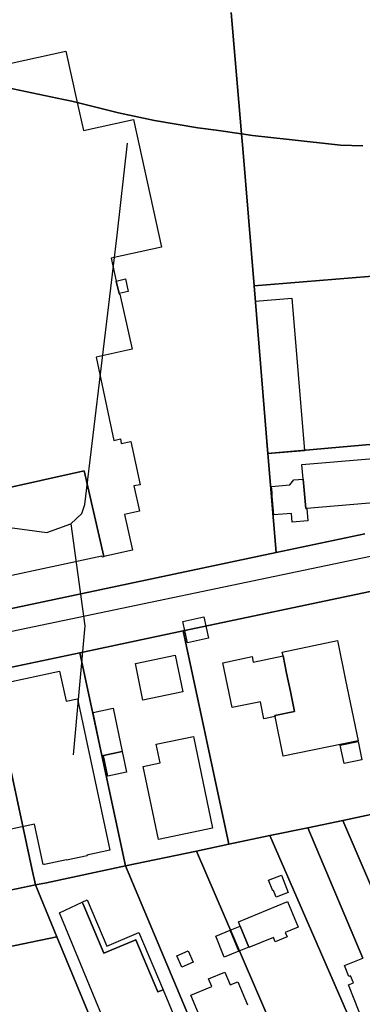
# Model space of a CAD drawing. Extents: x 577960 to 582939, y 6017202 to 6023066.
# Tile 89 of 217: x 578718 to 578811, y 6021488 to 6021755. Entities that reach past the tile are written whole.
import ezdxf

# ---------------------------------------------------------------- set-up
doc = ezdxf.new("R2010")
doc.units = 0
doc.header["$MEASUREMENT"] = 0
doc.linetypes.add('D', pattern=[0])
for name, color, linetype in [('LI__FLUR', 7, 'D'), ('LI__GEB', 7, 'Continuous'), ('LI__STRASSE', 7, 'Continuous')]:
    doc.layers.add(name, color=color, linetype=linetype)

msp = doc.modelspace()

# ---------------------------------------------------------------- linework, layer by layer
at = {"layer": 'LI__FLUR', "color": 8, "linetype": 'D', "true_color": 0x808080}
for p, q in [((578778.354, 6021724.144), (578775.596, 6021757.101)), ((578775.596, 6021757.101), (578778.354, 6021724.144)), ((578712.68, 6021737.069), (578730.003, 6021733.501)), ((578730.003, 6021733.501), (578712.68, 6021737.069)), ((578730.003, 6021733.501), (578732.272, 6021733.031)), ((578732.272, 6021733.031), (578730.003, 6021733.501)), ((578732.272, 6021733.031), (578744.917, 6021729.882)), ((578744.917, 6021729.882), (578732.272, 6021733.031)), ((578744.917, 6021729.882), (578754.693, 6021727.723)), ((578754.693, 6021727.723), (578744.917, 6021729.882)), ((578754.693, 6021727.723), (578766.518, 6021725.723)), ((578766.518, 6021725.723), (578754.693, 6021727.723)), ((578766.518, 6021725.723), (578771.476, 6021725.094)), ((578771.476, 6021725.094), (578766.518, 6021725.723)), ((578771.476, 6021725.094), (578778.354, 6021724.144)), ((578778.354, 6021724.144), (578771.476, 6021725.094)), ((578778.354, 6021724.144), (578778.683, 6021720.156)), ((578781.383, 6021723.724), (578778.354, 6021724.144)), ((578778.683, 6021720.156), (578778.354, 6021724.144)), ((578778.354, 6021724.144), (578781.383, 6021723.724)), ((578791.319, 6021722.555), (578781.383, 6021723.724)), ((578781.383, 6021723.724), (578791.319, 6021722.555)), ((578805.253, 6021721.015), (578791.319, 6021722.555)), ((578791.319, 6021722.555), (578805.253, 6021721.015)), ((578778.683, 6021720.156), (578781.761, 6021682.831)), ((578781.761, 6021682.831), (578778.683, 6021720.156)), ((578811.321, 6021720.905), (578805.253, 6021721.015)), ((578805.253, 6021721.015), (578811.321, 6021720.905)), ((578781.761, 6021682.831), (578821.146, 6021686.039)), ((578821.146, 6021686.039), (578781.761, 6021682.831)), ((578781.761, 6021682.831), (578785.518, 6021637.319)), ((578785.518, 6021637.319), (578781.761, 6021682.831)), ((578785.518, 6021637.319), (578824.843, 6021640.767)), ((578824.843, 6021640.767), (578785.518, 6021637.319)), ((578787.736, 6021610.42), (578785.518, 6021637.319)), ((578785.518, 6021637.319), (578787.736, 6021610.42)), ((578811.867, 6021615.518), (578787.736, 6021610.42)), ((578787.736, 6021610.42), (578811.867, 6021615.518)), ((578787.736, 6021610.42), (578707.866, 6021593.548)), ((578707.866, 6021593.548), (578787.736, 6021610.42)), ((578813.286, 6021599.864), (578762.525, 6021589.169)), ((578762.525, 6021589.169), (578813.286, 6021599.864)), ((578734.455, 6021583.212), (578762.525, 6021589.169)), ((578762.525, 6021589.169), (578734.455, 6021583.212)), ((578762.525, 6021589.169), (578774.928, 6021531.192)), ((578774.928, 6021531.192), (578762.525, 6021589.169)), ((578709.975, 6021578.044), (578734.455, 6021583.212)), ((578734.455, 6021583.212), (578709.975, 6021578.044)), ((578746.878, 6021525.305), (578734.455, 6021583.212)), ((578734.455, 6021583.212), (578746.878, 6021525.305)), ((578721.428, 6021524.576), (578709.975, 6021578.044)), ((578709.975, 6021578.044), (578721.428, 6021524.576)), ((578805.876, 6021537.699), (578825.549, 6021541.847)), ((578825.549, 6021541.847), (578805.876, 6021537.699)), ((578796.34, 6021535.7), (578805.876, 6021537.699)), ((578805.876, 6021537.699), (578796.34, 6021535.7)), ((578805.876, 6021537.699), (578818.161, 6021509.021)), ((578818.161, 6021509.021), (578805.876, 6021537.699)), ((578786.084, 6021533.541), (578796.34, 6021535.7)), ((578796.34, 6021535.7), (578786.084, 6021533.541)), ((578811.283, 6021500.224), (578796.34, 6021535.7)), ((578796.34, 6021535.7), (578811.283, 6021500.224)), ((578774.928, 6021531.192), (578786.084, 6021533.541)), ((578786.084, 6021533.541), (578774.928, 6021531.192)), ((578786.084, 6021533.541), (578810.962, 6021476.494)), ((578810.962, 6021476.494), (578786.084, 6021533.541)), ((578746.878, 6021525.305), (578766.151, 6021529.353)), ((578766.151, 6021529.353), (578746.878, 6021525.305)), ((578766.151, 6021529.353), (578774.928, 6021531.192)), ((578774.928, 6021531.192), (578766.151, 6021529.353)), ((578792.169, 6021468.827), (578766.151, 6021529.353)), ((578766.151, 6021529.353), (578792.169, 6021468.827)), ((578722.378, 6021520.148), (578721.428, 6021524.576)), ((578721.428, 6021524.576), (578722.378, 6021520.148)), ((578746.878, 6021525.305), (578725.357, 6021520.767)), ((578725.357, 6021520.767), (578746.878, 6021525.305)), ((578774.425, 6021459.741), (578746.878, 6021525.305)), ((578746.878, 6021525.305), (578774.425, 6021459.741)), ((578705.744, 6021516.649), (578722.378, 6021520.148)), ((578722.378, 6021520.148), (578705.744, 6021516.649)), ((578725.357, 6021520.767), (578722.378, 6021520.148)), ((578722.378, 6021520.148), (578725.357, 6021520.767)), ((578722.378, 6021520.148), (578728.205, 6021506.093)), ((578728.205, 6021506.093), (578722.378, 6021520.148)), ((578728.205, 6021506.093), (578710.462, 6021502.355)), ((578710.462, 6021502.355), (578728.205, 6021506.093)), ((578728.205, 6021506.093), (578737.65, 6021483.312)), ((578737.65, 6021483.312), (578728.205, 6021506.093))]:
    msp.add_line(p, q, dxfattribs=at)
at = {"layer": 'LI__GEB', "color": 5, "linetype": 'D', "true_color": 0x0000ff}
for p, q in [((578687.76, 6021737.143), (578730.68, 6021746.591)), ((578730.68, 6021746.591), (578733.746, 6021732.664)), ((578733.746, 6021732.664), (578735.403, 6021725.05)), ((578735.403, 6021725.05), (578748.986, 6021728.027)), ((578748.986, 6021728.027), (578756.652, 6021693.396)), ((578756.652, 6021693.396), (578742.945, 6021690.38)), ((578742.945, 6021690.38), (578744.332, 6021684.158)), ((578744.332, 6021684.158), (578745.094, 6021680.739)), ((578745.094, 6021680.739), (578745.129, 6021680.583)), ((578745.129, 6021680.583), (578745.285, 6021680.618)), ((578745.285, 6021680.618), (578748.624, 6021665.643)), ((578782.131, 6021678.732), (578792.037, 6021679.542)), ((578792.037, 6021679.542), (578795.454, 6021638.049)), ((578785.548, 6021637.239), (578782.131, 6021678.732)), ((578748.624, 6021665.643), (578738.846, 6021663.464)), ((578738.846, 6021663.464), (578743.683, 6021640.891)), ((578743.683, 6021640.891), (578745.452, 6021641.274)), ((578745.452, 6021641.274), (578745.716, 6021640.053)), ((578745.716, 6021640.053), (578748.276, 6021640.607)), ((578748.276, 6021640.607), (578750.824, 6021628.844)), ((578795.454, 6021638.049), (578785.548, 6021637.239)), ((578794.784, 6021634.32), (578815.306, 6021636.049)), ((578795.124, 6021630.342), (578794.784, 6021634.32)), ((578735.647, 6021632.602), (578711.744, 6021627.321)), ((578711.744, 6021627.321), (578735.647, 6021632.602)), ((578740.985, 6021609.394), (578735.647, 6021632.602)), ((578735.647, 6021632.602), (578740.985, 6021609.394)), ((578750.824, 6021628.844), (578749.131, 6021628.502)), ((578749.131, 6021628.502), (578750.643, 6021621.671)), ((578786.507, 6021628.403), (578791.465, 6021628.773)), ((578786.567, 6021627.653), (578786.507, 6021628.403)), ((578791.465, 6021628.773), (578792.575, 6021630.132)), ((578792.575, 6021630.132), (578795.124, 6021630.342)), ((578795.124, 6021630.342), (578795.793, 6021622.365)), ((578795.793, 6021622.365), (578795.124, 6021630.342)), ((578786.647, 6021626.653), (578786.567, 6021627.653)), ((578786.727, 6021625.654), (578786.647, 6021626.653)), ((578786.817, 6021624.664), (578786.727, 6021625.654)), ((578786.897, 6021623.665), (578786.817, 6021624.664)), ((578786.977, 6021622.665), (578786.897, 6021623.665)), ((578816.315, 6021624.084), (578796.073, 6021622.385)), ((578750.643, 6021621.671), (578746.568, 6021620.78)), ((578746.568, 6021620.78), (578748.758, 6021611.065)), ((578787.057, 6021621.675), (578786.977, 6021622.665)), ((578787.137, 6021620.676), (578787.057, 6021621.675)), ((578791.945, 6021621.066), (578787.137, 6021620.646)), ((578787.137, 6021620.646), (578787.137, 6021620.676)), ((578792.155, 6021618.667), (578791.945, 6021621.066)), ((578795.793, 6021622.365), (578796.073, 6021622.385)), ((578796.073, 6021622.385), (578795.793, 6021622.365)), ((578796.073, 6021622.385), (578796.353, 6021619.026)), ((578796.353, 6021619.026), (578792.155, 6021618.667)), ((578740.46, 6021609.455), (578713.492, 6021603.632)), ((578740.523, 6021609.162), (578740.46, 6021609.455)), ((578748.758, 6021611.065), (578740.985, 6021609.394)), ((578740.985, 6021609.394), (578740.997, 6021609.266)), ((578740.997, 6021609.266), (578740.523, 6021609.162)), ((578762.441, 6021591.738), (578768.159, 6021592.945)), ((578763.681, 6021585.925), (578762.441, 6021591.738)), ((578768.159, 6021592.945), (578769.396, 6021587.134)), ((578769.396, 6021587.134), (578763.681, 6021585.925)), ((578789.414, 6021583.401), (578804.389, 6021586.5)), ((578804.389, 6021586.5), (578806.607, 6021575.774)), ((578789.634, 6021582.331), (578789.414, 6021583.401)), ((578749.54, 6021580.323), (578760.385, 6021582.562)), ((578751.598, 6021570.317), (578749.54, 6021580.323)), ((578760.385, 6021582.562), (578762.444, 6021572.556)), ((578773.28, 6021580.502), (578781.217, 6021582.152)), ((578775.799, 6021568.297), (578773.28, 6021580.502)), ((578781.217, 6021582.152), (578781.527, 6021580.652)), ((578781.527, 6021580.652), (578789.634, 6021582.331)), ((578789.634, 6021582.331), (578790.604, 6021577.643)), ((578790.604, 6021577.643), (578789.634, 6021582.331)), ((578713.813, 6021574.945), (578728.927, 6021578.224)), ((578728.927, 6021578.224), (578730.706, 6021570.027)), ((578790.604, 6021577.643), (578791.633, 6021572.685)), ((578791.633, 6021572.685), (578790.604, 6021577.643)), ((578806.607, 6021575.774), (578810.005, 6021559.31)), ((578762.444, 6021572.556), (578751.598, 6021570.317)), ((578791.633, 6021572.685), (578792.762, 6021567.237)), ((578792.762, 6021567.237), (578791.633, 6021572.685)), ((578730.706, 6021570.027), (578733.815, 6021570.697)), ((578733.815, 6021570.697), (578742.63, 6021529.593)), ((578783.514, 6021569.89), (578775.799, 6021568.297)), ((578784.464, 6021565.289), (578783.514, 6021569.89)), ((578738.083, 6021566.978), (578743.501, 6021568.118)), ((578740.562, 6021555.213), (578738.083, 6021566.978)), ((578743.501, 6021568.118), (578745.97, 6021556.353)), ((578792.762, 6021567.237), (578787.444, 6021566.138)), ((578787.444, 6021566.138), (578792.762, 6021567.237)), ((578787.491, 6021565.912), (578784.464, 6021565.289)), ((578787.444, 6021566.138), (578787.491, 6021565.912)), ((578787.491, 6021565.912), (578787.444, 6021566.138)), ((578789.713, 6021555.122), (578787.491, 6021565.912)), ((578755.197, 6021558.372), (578765.283, 6021560.471)), ((578765.283, 6021560.471), (578770.48, 6021535.541)), ((578810.005, 6021559.31), (578789.713, 6021555.122)), ((578805.197, 6021558.151), (578810.045, 6021559.131)), ((578810.045, 6021559.131), (578811.055, 6021554.143)), ((578740.902, 6021555.283), (578745.97, 6021556.353)), ((578745.97, 6021556.353), (578740.902, 6021555.283)), ((578745.97, 6021556.353), (578747.149, 6021550.755)), ((578756.246, 6021553.314), (578755.197, 6021558.372)), ((578806.217, 6021553.163), (578805.197, 6021558.151)), ((578740.902, 6021555.283), (578740.562, 6021555.213)), ((578742.081, 6021549.685), (578740.902, 6021555.283)), ((578751.678, 6021552.354), (578756.246, 6021553.314)), ((578811.055, 6021554.143), (578806.217, 6021553.163)), ((578747.149, 6021550.755), (578742.081, 6021549.685)), ((578755.815, 6021532.482), (578751.678, 6021552.354)), ((578722.118, 6021536.641), (578715.781, 6021535.262)), ((578724.497, 6021525.695), (578722.118, 6021536.641)), ((578770.48, 6021535.541), (578755.815, 6021532.482)), ((578742.63, 6021529.593), (578736.373, 6021528.244)), ((578730.835, 6021526.985), (578724.817, 6021525.695)), ((578730.865, 6021526.845), (578730.835, 6021526.985)), ((578736.423, 6021528.034), (578730.865, 6021526.845)), ((578736.373, 6021528.244), (578736.423, 6021528.034)), ((578724.797, 6021525.755), (578724.497, 6021525.695)), ((578724.817, 6021525.695), (578724.797, 6021525.755)), ((578785.723, 6021521.436), (578789.192, 6021522.786)), ((578786.853, 6021518.517), (578785.723, 6021521.436)), ((578789.192, 6021522.786), (578791.011, 6021518.087)), ((578787.073, 6021518.607), (578786.853, 6021518.517)), ((578787.752, 6021516.838), (578787.073, 6021518.607)), ((578789.842, 6021517.638), (578787.752, 6021516.838)), ((578791.011, 6021518.087), (578789.842, 6021517.638)), ((578728.945, 6021512.611), (578735.113, 6021515.489)), ((578735.113, 6021515.489), (578735.353, 6021514.93)), ((578735.353, 6021514.93), (578740.99, 6021501.585)), ((578777.516, 6021510.121), (578790.691, 6021515.608)), ((578790.691, 6021515.608), (578790.871, 6021515.678)), ((578790.871, 6021515.678), (578793.73, 6021508.661)), ((578740.509, 6021484.522), (578728.945, 6021512.611)), ((578771.348, 6021506.272), (578775.267, 6021507.872)), ((578775.267, 6021507.872), (578777.986, 6021508.971)), ((578775.267, 6021507.872), (578777.596, 6021502.134)), ((578777.596, 6021502.134), (578775.267, 6021507.872)), ((578777.986, 6021508.971), (578777.516, 6021510.121)), ((578777.986, 6021508.971), (578780.315, 6021503.244)), ((578780.315, 6021503.244), (578777.986, 6021508.971)), ((578793.73, 6021508.661), (578790.231, 6021507.242)), ((578740.99, 6021501.585), (578749.677, 6021505.253)), ((578749.677, 6021505.253), (578755.654, 6021491.109)), ((578773.677, 6021500.545), (578771.348, 6021506.272)), ((578787.022, 6021505.902), (578780.355, 6021503.154)), ((578787.512, 6021504.733), (578787.022, 6021505.902)), ((578790.721, 6021506.042), (578787.512, 6021504.733)), ((578790.231, 6021507.242), (578790.721, 6021506.042)), ((578780.315, 6021503.244), (578777.596, 6021502.134)), ((578780.355, 6021503.154), (578780.315, 6021503.244)), ((578760.762, 6021500.935), (578763.841, 6021502.294)), ((578762.162, 6021497.786), (578760.762, 6021500.935)), ((578763.841, 6021502.294), (578765.23, 6021499.145)), ((578777.596, 6021502.134), (578773.677, 6021500.545)), ((578806.295, 6021498.285), (578811.283, 6021500.224)), ((578765.23, 6021499.145), (578762.162, 6021497.786)), ((578807.474, 6021495.266), (578806.295, 6021498.285)), ((578769.399, 6021494.677), (578773.807, 6021496.506)), ((578770.268, 6021492.588), (578769.399, 6021494.677)), ((578773.807, 6021496.506), (578775.266, 6021492.998)), ((578807.954, 6021495.466), (578807.474, 6021495.266)), ((578808.734, 6021493.527), (578807.954, 6021495.466)), ((578755.654, 6021491.109), (578757.043, 6021491.689)), ((578757.043, 6021491.689), (578762.961, 6021477.714)), ((578764.63, 6021490.239), (578770.268, 6021492.588)), ((578775.266, 6021492.998), (578777.406, 6021493.877)), ((578777.406, 6021493.877), (578780.004, 6021487.62)), ((578807.394, 6021492.997), (578808.734, 6021493.527)), ((578811.692, 6021482.212), (578807.394, 6021492.997)), ((578767.889, 6021482.392), (578764.63, 6021490.239))]:
    msp.add_line(p, q, dxfattribs=at)
at = {"layer": 'LI__GEB', "color": 5, "linetype": 'D', "true_color": 0x0100ff}
for p, q in [((578744.332, 6021684.158), (578746.823, 6021684.713)), ((578746.823, 6021684.713), (578747.585, 6021681.294)), ((578745.094, 6021680.739), (578744.332, 6021684.158)), ((578747.585, 6021681.294), (578745.094, 6021680.739)), ((578735.113, 6021515.489), (578736.482, 6021516.129)), ((578736.482, 6021516.129), (578741.8, 6021503.544)), ((578735.353, 6021514.93), (578735.113, 6021515.489)), ((578740.99, 6021501.585), (578735.353, 6021514.93)), ((578749.677, 6021505.253), (578740.99, 6021501.585)), ((578741.8, 6021503.544), (578750.466, 6021507.212)), ((578755.654, 6021491.109), (578749.677, 6021505.253)), ((578750.466, 6021507.212), (578757.043, 6021491.689)), ((578757.043, 6021491.689), (578755.654, 6021491.109))]:
    msp.add_line(p, q, dxfattribs=at)
at = {"layer": 'LI__STRASSE', "color": 251, "linetype": 'D', "true_color": 0x646464}
for p, q in [((578744.552, 6021696.586), (578747.439, 6021721.599)), ((578742.574, 6021679.944), (578744.552, 6021696.586)), ((578735.792, 6021623.486), (578742.574, 6021679.944)), ((578734.963, 6021621.067), (578735.792, 6021623.486)), ((578677.79, 6021622.372), (578725.475, 6021615.889)), ((578732.004, 6021618.218), (578734.963, 6021621.067)), ((578725.475, 6021615.889), (578732.004, 6021618.218)), ((578732.004, 6021618.218), (578735.797, 6021590.52)), ((578735.797, 6021590.52), (578732.637, 6021555.473))]:
    msp.add_line(p, q, dxfattribs=at)
at = {"layer": 'LI__STRASSE', "color": 251, "linetype": 'D', "true_color": 0x656464}
msp.add_line((578620.818, 6021569.25), (578875.073, 6021622.284), dxfattribs=at)

doc.saveas('drawing.dxf')
